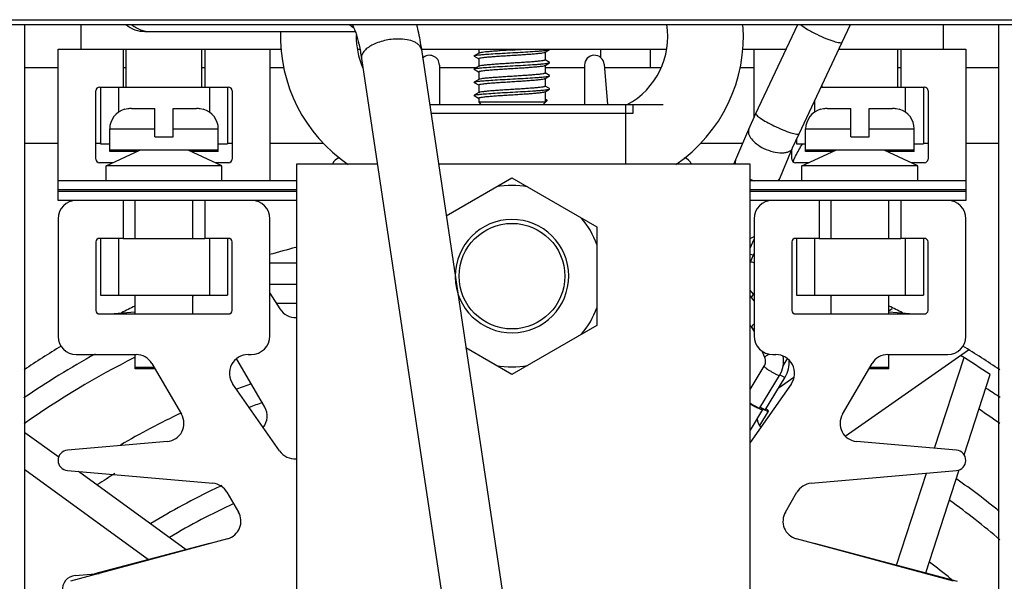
# Model space of a CAD drawing. Header units: inches. Extents: x 0 to 22, y 0 to 17.
# Tile 8 of 55: x 8.682 to 9.147, y 7.946 to 8.211. Entities that reach past the tile are written whole.
import ezdxf

# ---------------------------------------------------------------- set-up
doc = ezdxf.new("R2010")
doc.units = ezdxf.units.IN
doc.header["$LTSCALE"] = 1.21
doc.header["$MEASUREMENT"] = 0
doc.layers.get('0').update_dxf_attribs({"linetype": 'CONTINUOUS'})
for name, color, linetype in [('02___PRT_ALL_AXES', 7, 'CONTINUOUS'), ('AXES', 7, 'CONTINUOUS'), ('AXIS_PART', 7, 'CONTINUOUS')]:
    doc.layers.add(name, color=color, linetype=linetype)

msp = doc.modelspace()

# ---------------------------------------------------------------- linework, layer by layer
at = {"color": 7, "linetype": 'CONTINUOUS'}
for p, q in [((8.146512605, 8.2113191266), (9.6822268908, 8.2113191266)), ((8.3916554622, 8.2090334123), (9.4370840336, 8.2090334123)), ((8.6844411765, 7.2687877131), (8.6844411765, 8.2090334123)), ((8.7107983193, 8.2090334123), (8.7107983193, 8.1973591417)), ((8.7435491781, 8.2057697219), (8.8403772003, 8.2057697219)), ((9.0295331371, 8.1670347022), (9.049285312, 8.2090334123)), ((9.070214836, 8.2006739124), (9.0741443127, 8.2090463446)), ((9.1179411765, 8.2090334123), (9.1179411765, 8.1973591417)), ((9.1442983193, 7.2687877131), (9.1442983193, 8.2090334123)), ((9.0498912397, 8.1574601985), (9.070214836, 8.2006739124)), ((8.7000840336, 8.1259305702), (8.7000840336, 8.1973591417)), ((8.7000840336, 8.1973591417), (8.805587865, 8.1973591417)), ((8.7307983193, 8.1973591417), (8.7307983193, 8.1795019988)), ((8.7693697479, 8.1973591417), (8.7693697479, 8.1795019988)), ((8.8000840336, 8.1973591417), (8.8000840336, 8.1352162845)), ((8.8414595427, 8.1973591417), (8.8425245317, 8.1973591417)), ((8.871611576, 8.1973591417), (8.9872799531, 8.1973591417)), ((8.871611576, 8.1971666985), (8.9275574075, 7.8227698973)), ((8.8987479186, 8.1955370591), (8.8965941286, 8.1942870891)), ((8.8986554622, 8.1973591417), (8.8986554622, 8.1954833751)), ((8.929991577, 8.1959537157), (8.9321453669, 8.1972036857)), ((8.9300840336, 8.1960074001), (8.9300840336, 8.1923241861)), ((8.9562268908, 8.1973591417), (8.9562268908, 8.1934115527)), ((8.9796554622, 8.1973591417), (8.9796554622, 8.1887877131)), ((9.0231516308, 8.1973591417), (9.043794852, 8.1973591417)), ((9.0286554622, 8.1651399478), (9.0286554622, 8.1973591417)), ((9.0686558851, 8.1973591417), (9.1286554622, 8.1973591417)), ((9.0979411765, 8.1973591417), (9.0979411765, 8.1795019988)), ((9.1286554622, 8.1973591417), (9.1286554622, 8.1259305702)), ((8.8433538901, 8.1929441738), (8.8992997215, 7.8185473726)), ((8.8965885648, 8.1941013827), (8.8965941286, 8.1942870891)), ((8.8965885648, 8.1941013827), (8.8986554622, 8.1929029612)), ((8.8965941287, 8.1940980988), (8.8965885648, 8.1941013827)), ((8.8986554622, 8.1929554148), (8.8986554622, 8.1892721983)), ((8.929991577, 8.1897425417), (8.9321453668, 8.1909925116)), ((8.9321453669, 8.1911815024), (8.9301073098, 8.1923642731)), ((8.9321453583, 8.1909925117), (8.932145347, 8.1911815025)), ((8.6844411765, 8.1887877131), (8.7000840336, 8.1887877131)), ((8.7307983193, 8.1887877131), (8.7322268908, 8.1887877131)), ((8.7679411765, 8.1887877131), (8.7693697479, 8.1887877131)), ((8.8000840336, 8.1887877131), (8.8067637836, 8.1887877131)), ((8.8800840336, 8.1898800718), (8.8800840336, 8.1713371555)), ((8.8800840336, 8.1887877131), (8.8978209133, 8.1887877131)), ((8.8987479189, 8.1893258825), (8.896594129, 8.1880759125)), ((8.8965941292, 8.1878869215), (8.898632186, 8.1867041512)), ((8.8965941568, 8.1878869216), (8.8965941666, 8.1880759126)), ((8.8986554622, 8.186744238), (8.8986554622, 8.183061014)), ((8.9300840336, 8.1897962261), (8.9300840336, 8.1861130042)), ((8.9300840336, 8.1887877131), (8.9486554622, 8.1887877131)), ((8.9486554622, 8.1898800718), (8.9486554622, 8.1713371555)), ((8.9578817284, 8.1902828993), (8.9595392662, 8.1713371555)), ((8.9580125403, 8.1887877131), (8.9847773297, 8.1887877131)), ((9.0219757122, 8.1887877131), (9.0286554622, 8.1887877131)), ((9.096512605, 8.1887877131), (9.0979411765, 8.1887877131)), ((9.1286554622, 8.1887877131), (9.1442983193, 8.1887877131)), ((8.898747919, 8.1831146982), (8.8965941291, 8.1818647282)), ((8.8965941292, 8.181675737), (8.898632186, 8.1804929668)), ((8.8965941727, 8.181675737), (8.8965941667, 8.1818647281)), ((8.9299915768, 8.1835313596), (8.9321453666, 8.1847813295)), ((8.9300840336, 8.1835850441), (8.9300840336, 8.1799018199)), ((8.9321453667, 8.1849703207), (8.9301073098, 8.1861530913)), ((8.9321453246, 8.1847813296), (8.932145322, 8.1849703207)), ((8.7179411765, 8.1455019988), (8.7179411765, 8.1777877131)), ((8.7196554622, 8.1795019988), (8.7307983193, 8.1795019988)), ((8.7200840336, 8.1795019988), (8.7200840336, 8.1526448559)), ((8.7286554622, 8.1795019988), (8.7286554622, 8.1676755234)), ((8.7693697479, 8.1795019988), (8.780512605, 8.1795019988)), ((8.771512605, 8.1795019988), (8.771512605, 8.1676755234)), ((8.7800840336, 8.1795019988), (8.7800840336, 8.1526448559)), ((8.7822268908, 8.1777877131), (8.7822268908, 8.1455019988)), ((8.8987479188, 8.176903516), (8.8965941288, 8.1756535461)), ((8.8986554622, 8.1805330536), (8.8986554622, 8.1768498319)), ((8.9299915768, 8.1773201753), (8.9321453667, 8.1785701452)), ((8.9300840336, 8.1773738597), (8.9300840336, 8.1723411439)), ((8.9321453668, 8.1787591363), (8.9301073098, 8.1799419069)), ((8.9321453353, 8.1785701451), (8.9321453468, 8.1787591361)), ((9.0979411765, 8.1795019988), (9.1090840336, 8.1795019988)), ((9.1000840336, 8.1795019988), (9.1000840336, 8.1676755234)), ((9.1086554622, 8.1795019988), (9.1086554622, 8.1526448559)), ((9.1107983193, 8.1777877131), (9.1107983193, 8.1455019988)), ((8.8965941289, 8.1754645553), (8.8986321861, 8.1742817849)), ((8.8965941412, 8.1754645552), (8.8965941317, 8.175653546)), ((8.8986554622, 8.1743218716), (8.8986554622, 8.1723411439)), ((8.8986554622, 8.1723411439), (8.8996594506, 8.1713371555)), ((8.9300840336, 8.1723411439), (8.8986554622, 8.1723411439)), ((8.9290800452, 8.1713371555), (8.9309395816, 8.1731966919)), ((8.9300840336, 8.1736906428), (8.9309395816, 8.1731966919)), ((8.9309164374, 8.1732609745), (8.9301073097, 8.1737307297)), ((8.9309395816, 8.1731966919), (8.9309164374, 8.1732609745)), ((9.0572268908, 8.1730578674), (9.0572268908, 8.1676755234)), ((8.7329411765, 8.1692133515), (8.731512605, 8.1689467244)), ((8.731512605, 8.1689467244), (8.731512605, 8.1690099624)), ((8.7346686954, 8.1693591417), (8.7457983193, 8.1693591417)), ((8.7457983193, 8.1560734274), (8.7457983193, 8.1693591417)), ((8.7543697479, 8.1560734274), (8.7543697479, 8.1693591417)), ((8.7543697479, 8.1693591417), (8.7654993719, 8.1693591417)), ((8.7685869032, 8.1689455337), (8.7672268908, 8.1692133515)), ((8.7686554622, 8.1690099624), (8.7686554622, 8.1689467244)), ((8.8754712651, 8.1713371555), (8.9857983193, 8.1713371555)), ((8.9679411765, 8.1713371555), (8.9679411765, 8.1430734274)), ((8.971512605, 8.1713371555), (8.971512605, 8.1670514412)), ((9.061512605, 8.1692133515), (9.0600840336, 8.1689467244)), ((9.0600840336, 8.1689467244), (9.0600840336, 8.1690099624)), ((9.0632401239, 8.1693591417), (9.0743697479, 8.1693591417)), ((9.0743697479, 8.1560734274), (9.0743697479, 8.1693591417)), ((9.0829411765, 8.1560734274), (9.0829411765, 8.1693591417)), ((9.0829411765, 8.1693591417), (9.0940708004, 8.1693591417)), ((9.0971583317, 8.1689455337), (9.0957983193, 8.1692133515)), ((9.0972268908, 8.1690099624), (9.0972268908, 8.1689467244)), ((8.9679411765, 8.1670514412), (8.8761116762, 8.1670514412)), ((9.026178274, 8.1595511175), (9.0295331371, 8.1670347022)), ((8.7244411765, 8.1491247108), (8.7244411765, 8.1597162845)), ((8.7244411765, 8.1597162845), (8.7457983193, 8.1597162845)), ((8.7543697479, 8.1597162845), (8.7757268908, 8.1597162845)), ((8.7757268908, 8.1491247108), (8.7757268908, 8.1597162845)), ((9.0191935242, 8.1430734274), (9.026178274, 8.1595511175)), ((9.053012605, 8.1491247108), (9.053012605, 8.1597162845)), ((9.053012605, 8.1597162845), (9.0743697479, 8.1597162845)), ((9.0829411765, 8.1597162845), (9.1042983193, 8.1597162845)), ((9.1042983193, 8.1491247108), (9.1042983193, 8.1597162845)), ((8.7457983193, 8.1560734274), (8.7543697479, 8.1560734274)), ((9.046891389, 8.1507710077), (9.0498912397, 8.1574601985)), ((9.0486554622, 8.1547808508), (9.0486554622, 8.1526448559)), ((9.0743697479, 8.1560734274), (9.0829411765, 8.1560734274)), ((8.6844411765, 8.1530734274), (8.7000840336, 8.1530734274)), ((8.7179411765, 8.1530734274), (8.7200840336, 8.1530734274)), ((8.7200840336, 8.1526448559), (8.7244411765, 8.1526448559)), ((8.7227268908, 8.1423591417), (8.7386575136, 8.1497877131)), ((8.7757268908, 8.1497877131), (8.7244411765, 8.1497877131)), ((8.7372357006, 8.1491247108), (8.7244411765, 8.1491247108)), ((8.7774411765, 8.1423591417), (8.7615105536, 8.1497877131)), ((8.7757268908, 8.1491247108), (8.7629323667, 8.1491247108)), ((8.7757268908, 8.1526448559), (8.7800840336, 8.1526448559)), ((8.7800840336, 8.1530734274), (8.7822268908, 8.1530734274)), ((8.8000840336, 8.1530734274), (8.8253013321, 8.1530734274)), ((9.0034381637, 8.1530734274), (9.0234324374, 8.1530734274)), ((9.0402978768, 8.1352162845), (9.046891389, 8.1507710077)), ((9.046512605, 8.1455019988), (9.046512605, 8.1498774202)), ((9.0486554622, 8.1526448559), (9.053012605, 8.1526448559)), ((9.0512983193, 8.1423591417), (9.0672289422, 8.1497877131)), ((9.1042983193, 8.1497877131), (9.053012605, 8.1497877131)), ((9.0658071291, 8.1491247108), (9.053012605, 8.1491247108)), ((9.106012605, 8.1423591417), (9.0900819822, 8.1497877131)), ((9.1042983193, 8.1491247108), (9.0915037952, 8.1491247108)), ((9.1042983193, 8.1526448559), (9.1086554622, 8.1526448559)), ((9.1086554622, 8.1530734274), (9.1107983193, 8.1530734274)), ((9.1286554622, 8.1530734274), (9.1442983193, 8.1530734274)), ((9.0199537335, 8.1448667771), (9.0197733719, 8.1442477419)), ((9.0469862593, 8.1443939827), (9.0473445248, 8.1448927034)), ((9.0470877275, 8.1442409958), (9.0474822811, 8.1451717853)), ((8.7257904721, 8.1437877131), (8.7196554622, 8.1437877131)), ((8.7227268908, 8.1352162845), (8.7227268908, 8.1423591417)), ((8.7774411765, 8.1423591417), (8.7227268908, 8.1423591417)), ((8.780512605, 8.1437877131), (8.7743775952, 8.1437877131)), ((8.7774411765, 8.1352162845), (8.7774411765, 8.1423591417)), ((8.8125699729, 8.1430734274), (8.8125699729, 7.6832348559)), ((8.8508060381, 8.1430734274), (8.8125699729, 8.1430734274)), ((9.0268556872, 8.1430734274), (8.8796946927, 8.1430734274)), ((9.0197337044, 8.1438687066), (9.0197922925, 8.1430820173)), ((9.0268556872, 7.6832348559), (9.0268556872, 8.1430734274)), ((9.0543619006, 8.1437877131), (9.0482268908, 8.1437877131)), ((9.0512983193, 8.1352162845), (9.0512983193, 8.1423591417)), ((9.106012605, 8.1423591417), (9.0512983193, 8.1423591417)), ((9.1090840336, 8.1437877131), (9.1029490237, 8.1437877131)), ((9.106012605, 8.1352162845), (9.106012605, 8.1423591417)), ((8.8125699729, 8.1352162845), (8.7000840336, 8.1352162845)), ((8.8833329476, 8.118725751), (8.9143697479, 8.1366448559)), ((8.9143697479, 8.1366448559), (8.954512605, 8.1134683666)), ((9.1286554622, 8.1352162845), (9.0268556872, 8.1352162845)), ((9.0400447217, 8.1351753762), (9.040666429, 8.136086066)), ((8.8125699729, 8.1309305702), (8.7000840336, 8.1309305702)), ((9.1286554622, 8.1309305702), (9.0268556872, 8.1309305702)), ((8.8125699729, 8.1302162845), (8.7000840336, 8.1302162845)), ((8.8125699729, 8.1259305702), (8.7000840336, 8.1259305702)), ((8.7307983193, 8.1259305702), (8.7307983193, 8.1080734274)), ((8.736512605, 8.1080734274), (8.736512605, 8.1259305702)), ((8.7636554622, 8.1080734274), (8.7636554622, 8.1259305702)), ((8.7693697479, 8.1259305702), (8.7693697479, 8.1080734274)), ((9.1286554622, 8.1302162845), (9.0268556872, 8.1302162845)), ((9.1286554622, 8.1259305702), (9.0268556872, 8.1259305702)), ((9.0593697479, 8.1259305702), (9.0593697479, 8.1080734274)), ((9.0650840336, 8.1080734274), (9.0650840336, 8.1259305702)), ((9.0922268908, 8.1080734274), (9.0922268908, 8.1259305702)), ((9.0979411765, 8.1259305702), (9.0979411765, 8.1080734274)), ((8.7000840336, 8.1173591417), (8.7000840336, 8.0617877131)), ((8.8000840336, 8.0620734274), (8.8000840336, 8.1173591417)), ((9.0286554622, 8.1173591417), (9.0286554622, 8.0620734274)), ((9.1286554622, 8.0617877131), (9.1286554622, 8.1173591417)), ((8.954512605, 8.1134683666), (8.954512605, 8.0669642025)), ((8.7307983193, 8.1080734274), (8.7196554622, 8.1080734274)), ((8.7200840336, 8.1080734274), (8.7200840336, 8.0812162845)), ((8.7286554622, 8.1080734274), (8.7286554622, 8.0812162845)), ((8.780512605, 8.1080734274), (8.7693697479, 8.1080734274)), ((8.771512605, 8.1080734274), (8.771512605, 8.0812162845)), ((8.7800840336, 8.1080734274), (8.7800840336, 8.0812162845)), ((9.026856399, 8.1035131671), (9.0286572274, 8.1077558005)), ((9.0268629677, 8.1080499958), (9.028672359, 8.108880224)), ((9.0593697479, 8.1080734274), (9.0482268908, 8.1080734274)), ((9.0486554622, 8.1080734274), (9.0486554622, 8.0812162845)), ((9.0572268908, 8.1080734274), (9.0572268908, 8.0812162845)), ((9.1090840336, 8.1080734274), (9.0979411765, 8.1080734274)), ((9.1000840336, 8.1080734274), (9.1000840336, 8.0812162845)), ((9.1086554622, 8.1080734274), (9.1086554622, 8.0812162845)), ((8.7179411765, 8.1063591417), (8.7179411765, 8.0740734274)), ((8.7822268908, 8.0740734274), (8.7822268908, 8.1063591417)), ((9.046512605, 8.1063591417), (9.046512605, 8.0740734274)), ((9.1107983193, 8.0740734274), (9.1107983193, 8.1063591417)), ((9.0268556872, 8.0965332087), (9.0284313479, 8.1002410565)), ((9.0268802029, 8.1005849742), (9.0284313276, 8.1002410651)), ((9.0284313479, 8.1002410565), (9.0286562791, 8.100770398)), ((8.8125699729, 8.0963651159), (8.8000840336, 8.0963659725)), ((8.8125699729, 8.0862413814), (8.8000840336, 8.0862422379)), ((8.7200840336, 8.0812162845), (8.7800840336, 8.0812162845)), ((8.736512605, 8.0723591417), (8.736512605, 8.0812162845)), ((8.7636554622, 8.0723591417), (8.7636554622, 8.0812162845)), ((8.8000840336, 8.0821733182), (8.8048297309, 8.0747340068)), ((9.028335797, 8.0816722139), (9.0268556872, 8.0835801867)), ((9.0286554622, 8.0785419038), (9.0268556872, 8.0808619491)), ((9.027384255, 8.0801805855), (9.0286554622, 8.0821733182)), ((9.0486554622, 8.0812162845), (9.1086554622, 8.0812162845)), ((9.0650840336, 8.0723591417), (9.0650840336, 8.0812162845)), ((9.0922268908, 8.0723591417), (9.0922268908, 8.0812162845)), ((8.8125699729, 8.0772890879), (8.8031993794, 8.0772897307)), ((9.0938446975, 8.0747733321), (9.0922268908, 8.0736428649)), ((8.7196554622, 8.0723591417), (8.780512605, 8.0723591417)), ((8.7245770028, 8.0723591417), (8.736512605, 8.0734033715)), ((9.0482268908, 8.0723591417), (9.1090840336, 8.0723591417)), ((9.0922268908, 8.0734033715), (9.104162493, 8.0723591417)), ((8.954512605, 8.0669642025), (8.9143697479, 8.0437877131)), ((9.0277941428, 8.0658883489), (9.0268556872, 8.0670980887)), ((9.0283178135, 8.0649823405), (9.0277941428, 8.0658883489)), ((9.0283178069, 8.0649823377), (9.0286330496, 8.0655898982)), ((9.0286554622, 8.0641677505), (9.0283178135, 8.0649823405)), ((8.9143697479, 8.0437877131), (8.89265772, 8.0563231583)), ((8.7086554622, 8.0532162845), (8.7369467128, 8.0532162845)), ((8.736512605, 8.0464104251), (8.736512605, 8.0532162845)), ((8.789813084, 8.0532162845), (8.7912268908, 8.0532162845)), ((9.0337885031, 8.0517840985), (9.0325422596, 8.0547907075)), ((9.037512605, 8.0532162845), (9.0389264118, 8.0532162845)), ((9.0717342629, 8.014724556), (9.1299283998, 8.0553886)), ((9.091792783, 8.0532162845), (9.1200840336, 8.0532162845)), ((9.0922268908, 8.0464104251), (9.0922268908, 8.0532162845)), ((9.1139185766, 8.0089341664), (9.1278267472, 8.051739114)), ((8.7454535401, 8.0470734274), (8.736512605, 8.0470734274)), ((8.744349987, 8.0489646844), (8.7583238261, 8.0250164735)), ((8.7976218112, 8.0284187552), (8.785011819, 8.0502599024)), ((9.0268556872, 8.0367358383), (9.0334411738, 8.0476581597)), ((9.0437276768, 8.0502599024), (9.0423184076, 8.0478189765)), ((9.0704156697, 8.0250164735), (9.0843895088, 8.0489646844)), ((9.0922268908, 8.0470734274), (9.0832859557, 8.0470734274)), ((8.7458404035, 8.0464104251), (8.736512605, 8.0464104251)), ((9.031427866, 8.0279802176), (9.0406659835, 8.0433020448)), ((9.0340898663, 8.0272669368), (9.0433279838, 8.0425887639)), ((9.0474794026, 8.0423748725), (9.0400826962, 8.0372063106)), ((9.0403935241, 8.0433038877), (9.0406659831, 8.043302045)), ((9.0408367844, 8.0436309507), (9.0430555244, 8.0425906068)), ((9.0430555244, 8.0425906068), (9.0433279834, 8.0425887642)), ((9.0922268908, 8.0464104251), (9.0828990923, 8.0464104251)), ((8.8046667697, 8.0077039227), (8.7825577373, 8.0392788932)), ((9.0461817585, 8.0392788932), (9.0268556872, 8.0116784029)), ((9.0326783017, 8.0272215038), (9.0268556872, 8.0175644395)), ((9.0311554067, 8.0279820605), (9.031381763, 8.0279535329)), ((9.0311611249, 8.0279159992), (9.0314198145, 8.0279084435)), ((9.035340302, 8.0265082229), (9.0312613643, 8.0197431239)), ((9.032219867, 8.027976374), (9.033817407, 8.0272687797)), ((9.0323764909, 8.0277437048), (9.0337897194, 8.027209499)), ((9.0326838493, 8.027232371), (9.0326781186, 8.0272214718)), ((9.033817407, 8.0272687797), (9.0340437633, 8.027240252)), ((9.0338231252, 8.0272027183), (9.0340818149, 8.0271951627)), ((9.0353458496, 8.0265190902), (9.0353401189, 8.026508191)), ((8.751667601, 8.0121578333), (8.704495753, 8.0080308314)), ((9.1242437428, 8.0080308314), (9.0770718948, 8.0121578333)), ((8.7427892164, 7.9563475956), (8.6844411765, 7.998739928)), ((8.704495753, 7.9984017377), (8.7731646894, 7.9923939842)), ((9.0555748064, 7.9923939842), (9.1242437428, 7.9984017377)), ((9.0959724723, 7.9537017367), (9.1100941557, 7.9971638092)), ((8.7798209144, 7.9881750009), (8.7852590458, 7.9788551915)), ((9.04348045, 7.9788551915), (9.0489185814, 7.9881750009)), ((8.7801024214, 7.9662636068), (8.7059720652, 7.946129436)), ((8.771512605, 7.9639305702), (8.7172870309, 7.9496150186)), ((9.1227674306, 7.946129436), (9.0486370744, 7.9662636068)), ((9.1247444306, 7.9461059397), (9.0572268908, 7.9639305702)), ((8.7080953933, 7.9488108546), (8.7195268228, 7.949810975))]:
    msp.add_line(p, q, dxfattribs=at)
at = {"color": 3, "linetype": 'CONTINUOUS'}
for p, q in [((8.7307983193, 8.1795019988), (8.7693697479, 8.1795019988)), ((9.0602575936, 8.1795019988), (9.0979411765, 8.1795019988)), ((8.971512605, 8.1670514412), (8.9679411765, 8.1670514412)), ((8.7307983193, 8.1080734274), (8.7693697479, 8.1080734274)), ((9.0593697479, 8.1080734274), (9.0979411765, 8.1080734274))]:
    msp.add_line(p, q, dxfattribs=at)
at = {"color": 7, "linetype": 'CONTINUOUS'}
msp.add_circle((8.9143697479, 8.0902162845), 0.0249285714, dxfattribs=at)
for centre, radius, start, end in [((8.8782336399, 8.203332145), 0.0731158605, 178.0855294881, 235.6580561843), ((8.8464761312, 8.2195425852), 0.013822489, 229.9808967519, 233.0372378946), ((8.8464242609, 8.2194755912), 0.0137377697, 233.0420863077, 239.7656754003), ((8.9514901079, 8.2032449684), 0.0364173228, 298.4285880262, 9.182544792), ((8.9505058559, 8.203332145), 0.0731158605, 304.3419438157, 4.4860809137), ((8.8772493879, 8.2032449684), 0.0364173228, 179.095807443, 203.5673333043), ((8.8505526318, 9.2326855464), 1.0376672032, 273.5272600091, 273.8491500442), ((8.8754621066, 8.1898800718), 0.004621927, 0, 135.1806194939), ((8.9532773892, 8.1898800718), 0.004621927, 5, 180), ((8.7196554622, 8.1777877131), 0.0017142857, 90, 180), ((8.780512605, 8.1777877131), 0.0017142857, 0, 90), ((9.1090840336, 8.1777877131), 0.0017142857, 0, 90), ((8.7340840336, 8.1597162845), 0.0096428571, 105.4660148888, 180), ((8.7346670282, 8.1590710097), 0.0102881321, 89.9907155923, 99.657124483), ((8.765501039, 8.1590710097), 0.0102881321, 80.342875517, 90.0092844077), ((8.7660840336, 8.1597162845), 0.0096428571, 0, 74.5339851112), ((9.0626554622, 8.1597162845), 0.0096428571, 105.4660148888, 180), ((9.0632384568, 8.1590710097), 0.0102881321, 89.9907155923, 99.657124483), ((9.0940724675, 8.1590710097), 0.0102881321, 80.342875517, 90.0092844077), ((9.0946554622, 8.1597162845), 0.0096428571, 0, 74.5339851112), ((8.7196554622, 8.1455019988), 0.0017142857, 180, 270), ((8.780512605, 8.1455019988), 0.0017142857, 270, 360), ((8.8341137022, 8.141387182), 0.0048291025, 102.4632771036, 159.0901925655), ((8.9946257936, 8.141387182), 0.0048291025, 20.9098074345, 77.5367228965), ((9.0482268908, 8.1455019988), 0.0017142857, 180, 270), ((9.044959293, 8.1462430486), 0.002740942, 330.4846092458, 336.9938746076), ((9.1090840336, 8.1455019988), 0.0017142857, 270, 360), ((9.0227512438, 8.1437445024), 0.0030200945, 170.4080418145, 177.6429935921), ((9.036833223, 8.1559269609), 0.0223046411, 243.4020511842, 244.0109676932), ((9.0369374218, 8.1561419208), 0.0225435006, 243.41060092, 244.0045219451), ((9.0370020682, 8.1562745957), 0.0226910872, 244.0046365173, 244.8349672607), ((9.0370508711, 8.1563832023), 0.02281012, 244.0217324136, 248.4151720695), ((9.0370493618, 8.1563749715), 0.0228020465, 244.8346600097, 246.9716347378), ((9.0378828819, 8.1373445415), 0.0030625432, 315.5458231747, 322.1963456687), ((9.0380241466, 8.1372325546), 0.0028822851, 322.2339837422, 326.2823843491), ((9.0381216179, 8.137167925), 0.0027653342, 326.2751639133, 336.9844330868), ((8.9143697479, 8.0902162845), 0.0428193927, 80.1121572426, 99.8878427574), ((8.7086554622, 8.1173591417), 0.0085714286, 90, 180), ((8.791512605, 8.1173591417), 0.0085714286, 0, 90), ((9.0372268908, 8.1173591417), 0.0085714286, 90, 180), ((9.1200840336, 8.1173591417), 0.0085714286, 0, 90), ((8.9143697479, 8.0902162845), 0.0267857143, 180.7355066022, 180), ((8.9143697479, 8.0902162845), 0.0428193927, 20.3653787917, 39.8878427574), ((8.7196554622, 8.1063591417), 0.0017142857, 90, 180), ((8.780512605, 8.1063591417), 0.0017142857, 0, 90), ((9.0272938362, 8.1164254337), 0.0093632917, 276.8678911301, 278.499837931), ((9.0482268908, 8.1063591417), 0.0017142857, 90, 180), ((9.1090840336, 8.1063591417), 0.0017142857, 0, 90), ((8.9143697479, 7.7109305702), 0.4021372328, 73.492151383, 73.7592083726), ((8.7558101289, 8.0836958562), 0.0085714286, 337.7224837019, 342.9195747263), ((9.0729293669, 8.0836958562), 0.0085714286, 197.0882606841, 202.25239896), ((8.8122968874, 8.079497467), 0.0088571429, 212.5346817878, 271.786880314), ((8.9143697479, 8.0902162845), 0.0428193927, 320.1121572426, 339.6346212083), ((8.7196554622, 8.0740734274), 0.0017142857, 180, 270), ((8.780512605, 8.0740734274), 0.0017142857, 270, 360), ((9.0482268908, 8.0740734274), 0.0017142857, 180, 270), ((9.1090840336, 8.0740734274), 0.0017142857, 270, 360), ((8.7086554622, 8.0617877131), 0.0085714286, 180, 270), ((8.7912268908, 8.0620734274), 0.0088571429, 270, 360), ((9.037512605, 8.0620734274), 0.0088571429, 180, 270), ((9.1200840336, 8.0617877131), 0.0085714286, 270, 360), ((8.9142315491, 7.6962871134), 0.4077067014, 118.8307397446, 124.3982262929), ((8.9144843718, 7.6958607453), 0.3980768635, 116.6209804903, 125.3796564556), ((8.7369467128, 8.0446448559), 0.0085714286, 30.2636649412, 90), ((8.789813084, 8.0443591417), 0.0088571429, 90, 215), ((9.0389264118, 8.0443591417), 0.0088571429, 325, 90), ((9.091792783, 8.0446448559), 0.0085714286, 90, 149.7363350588), ((8.9143697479, 7.7109305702), 0.4021372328, 55.8441084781, 58.2134605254), ((8.7775887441, 8.0459741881), 0.0085714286, 30, 38.0525903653), ((8.9143697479, 8.0902162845), 0.0428193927, 260.1121572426, 279.8878427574), ((9.0320507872, 8.049382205), 0.0131653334, 328.9350246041, 4.8858456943), ((9.0511507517, 8.0459741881), 0.0085714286, 141.947409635, 150), ((8.9143258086, 7.696313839), 0.3644461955, 109.7107112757, 110.8924285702), ((8.9147440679, 7.6963006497), 0.407694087, 55.6403388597, 56.7428797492), ((8.9143720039, 7.6961881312), 0.3544563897, 109.4113015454, 110.4737901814), ((8.7901987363, 8.0241330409), 0.0085714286, 321.7203918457, 30), ((8.9143663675, 7.6962154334), 0.364552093, 115.3880929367, 120.4654729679), ((8.7509205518, 8.020696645), 0.0085714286, 274.9999999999, 30.2636649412), ((9.0314808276, 8.0295767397), 0.001691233, 257.948685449, 259.1035091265), ((9.0312402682, 8.0279660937), 0.0002479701, 16.7504375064, 18.9564148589), ((9.0446787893, 8.0519404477), 0.0270092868, 242.0456266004, 242.5300778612), ((9.0472390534, 8.0575531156), 0.033503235, 244.1889463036, 244.3969751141), ((9.0341428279, 8.0288634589), 0.001691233, 257.9486854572, 259.1035091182), ((9.0339022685, 8.0272528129), 0.0002479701, 16.750437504, 18.9564148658), ((9.077818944, 8.020696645), 0.0085714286, 149.7363350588, 265), ((8.9147759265, 7.6963480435), 0.397513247, 54.6536563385, 56.3445598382), ((9.0385407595, 8.0241330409), 0.0085714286, 188.3577893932, 218.28511633), ((8.7049169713, 8.0032162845), 0.0048329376, 94.9999999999, 264.9999999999), ((8.8119221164, 8.0127841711), 0.0088571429, 215, 274.1954473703), ((9.1238225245, 8.0032162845), 0.0048329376, 275, 85), ((8.914332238, 7.6963260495), 0.3543158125, 121.9371972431, 123.5029502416), ((8.7724176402, 7.9838551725), 0.0085714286, 30.2636649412, 84.9999999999), ((8.9144937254, 7.6961241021), 0.3255096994, 114.9222973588, 115.5010092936), ((9.0563218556, 7.9838551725), 0.0085714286, 95, 149.7363350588), ((8.9149050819, 7.6966934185), 0.3639870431, 50.8997619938, 54.8591965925), ((8.9143887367, 7.6963518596), 0.3252589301, 115.5015897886, 121.6098062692), ((8.9144274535, 7.696273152), 0.3152228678, 114.6325708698, 120.8645307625), ((8.9149218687, 7.6967215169), 0.3538306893, 49.4907324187, 54.3558001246), ((8.7778557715, 7.9745353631), 0.0085714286, 285.1952485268, 30.2636649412), ((9.0508837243, 7.9745353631), 0.0085714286, 149.7363350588, 254.8047514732), ((8.9150829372, 7.697074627), 0.3243790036, 50.4855662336, 52.7239538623), ((8.7086693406, 7.9422506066), 0.006585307, 95, 185.3021976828), ((8.9150141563, 7.6969932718), 0.3244855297, 50.3063146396, 50.485337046)]:
    msp.add_arc(centre, radius, start, end, dxfattribs=at)
for points, knots in [([(8.8391565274, 8.2086352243), (8.8391231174, 8.2086754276), (8.8390213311, 8.2088183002), (8.8391642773, 8.2085982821), (8.8392745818, 8.2083978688), (8.8395197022, 8.2079380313), (8.8397856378, 8.2073509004), (8.8401000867, 8.2065930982), (8.8404342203, 8.2057004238), (8.8407816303, 8.2046763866), (8.8411321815, 8.2035344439), (8.8414822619, 8.2022833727), (8.8418272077, 8.2009317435), (8.8422861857, 8.1989552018), (8.8428202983, 8.1962863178), (8.8431827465, 8.1940894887), (8.8433538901, 8.1929441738)], [0, 0, 0, 0, 0.0094362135, 0.014315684, 0.0323070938, 0.0619533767, 0.1019498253, 0.1512937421, 0.2090520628, 0.2743097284, 0.3463609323, 0.424691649, 0.5087917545, 0.5981536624, 0.7909567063, 1, 1, 1, 1]), ([(8.8692437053, 8.2090384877), (8.8694845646, 8.2081086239), (8.8704341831, 8.2041851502), (8.8711570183, 8.2002086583), (8.871611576, 8.1971666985)], [0, 0, 0, 0, 0.2379791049, 1, 1, 1, 1]), ([(9.0506338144, 8.2090490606), (9.0515709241, 8.2082193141), (9.0541375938, 8.2065980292), (9.0567899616, 8.2051774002), (9.0583735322, 8.2044054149)], [0, 0, 0, 0, 0.415367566, 1, 1, 1, 1]), ([(8.8606847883, 8.2021982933), (8.8595884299, 8.2021982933), (8.857379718, 8.2020629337), (8.8541382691, 8.2014994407), (8.8510719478, 8.2005983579), (8.848342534, 8.1994100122), (8.8460873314, 8.1979933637), (8.844416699, 8.1964111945), (8.8434090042, 8.1947104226), (8.8432729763, 8.1934866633), (8.8433539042, 8.1929441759)], [0, 0, 0, 0, 0.1540954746, 0.3102042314, 0.4615295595, 0.6022378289, 0.7273583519, 0.8340450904, 0.9229085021, 1, 1, 1, 1]), ([(8.8716115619, 8.1971666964), (8.8715571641, 8.1975313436), (8.8713119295, 8.1982734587), (8.8705906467, 8.1992652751), (8.8695454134, 8.2001330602), (8.867660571, 8.2011670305), (8.8646556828, 8.202001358), (8.8620732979, 8.2021982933), (8.8606847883, 8.2021982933)], [0, 0, 0, 0, 0.0858557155, 0.1782817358, 0.2820955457, 0.3996848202, 0.676655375, 1, 1, 1, 1]), ([(9.0583735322, 8.2044054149), (9.0597573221, 8.203730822), (9.062391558, 8.2025456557), (9.0659311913, 8.2011982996), (9.0684209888, 8.2005267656), (9.0697039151, 8.2003963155), (9.0701549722, 8.2005466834), (9.0702147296, 8.2006739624)], [0, 0, 0, 0, 0.3657327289, 0.6844058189, 0.9040535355, 0.9665953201, 1, 1, 1, 1]), ([(8.8965941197, 8.1942870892), (8.8966661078, 8.1943288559), (8.8968718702, 8.1943962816), (8.8974725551, 8.1945321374), (8.8985815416, 8.1946807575), (8.9002994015, 8.1948557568), (8.9029744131, 8.1950688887), (8.906626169, 8.1953076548), (8.9111780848, 8.19556992), (8.9159723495, 8.1958331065), (8.9206448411, 8.1960960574), (8.924298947, 8.1963224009), (8.9268955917, 8.1965109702), (8.9285093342, 8.1966444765), (8.9298519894, 8.1967782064), (8.9309036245, 8.196906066), (8.9316337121, 8.197037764), (8.9320221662, 8.1971322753), (8.9321453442, 8.1972036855)], [0, 0, 0, 0, 0.0069913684, 0.0179723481, 0.0518422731, 0.1007514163, 0.1631121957, 0.277209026, 0.4081824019, 0.5461143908, 0.680551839, 0.801311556, 0.8536474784, 0.8992630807, 0.9373027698, 0.9670660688, 0.9880395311, 1, 1, 1, 1]), ([(8.8986554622, 8.1929554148), (8.8986554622, 8.1929945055), (8.8987601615, 8.1930846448), (8.8989741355, 8.1931577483), (8.8993298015, 8.1932522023), (8.9000572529, 8.1933843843), (8.9012847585, 8.1935438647), (8.9030950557, 8.1937228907), (8.9053099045, 8.1939048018), (8.9078485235, 8.1940877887), (8.9106208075, 8.1942714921), (8.913527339, 8.1944554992), (8.9164640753, 8.1946395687), (8.919325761, 8.1948235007), (8.9220100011, 8.195006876), (8.9244204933, 8.1951897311), (8.926471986, 8.195369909), (8.9280893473, 8.1955495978), (8.9291413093, 8.1957033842), (8.9297189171, 8.1958421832), (8.9299195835, 8.195911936), (8.9299914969, 8.1959537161)], [0, 0, 0, 0, 0.0037154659, 0.0110285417, 0.022494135, 0.0381412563, 0.0815571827, 0.1398963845, 0.2111310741, 0.2927397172, 0.3818207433, 0.4752024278, 0.5695515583, 0.6614964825, 0.7477600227, 0.825270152, 0.8912756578, 0.9434525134, 0.9800196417, 0.992095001, 1, 1, 1, 1]), ([(8.9143934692, 8.1969840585), (8.912518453, 8.1968661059), (8.9097837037, 8.1966946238), (8.9062812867, 8.1964513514), (8.9040017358, 8.196274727), (8.9020672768, 8.1961006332), (8.9005439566, 8.1959271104), (8.899552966, 8.1957782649), (8.8990071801, 8.1956444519), (8.8988167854, 8.1955770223), (8.8987479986, 8.1955370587)], [0, 0, 0, 0, 0.3582179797, 0.5224627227, 0.6694043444, 0.7941829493, 0.8927117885, 0.9618738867, 0.9848315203, 1, 1, 1, 1]), ([(8.8965941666, 8.1880759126), (8.896666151, 8.1881176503), (8.8968718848, 8.1881851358), (8.8974726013, 8.1883209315), (8.898581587, 8.1884695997), (8.900299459, 8.188644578), (8.9029744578, 8.1888577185), (8.9066262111, 8.1890964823), (8.9111781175, 8.1893587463), (8.9159723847, 8.189621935), (8.9206448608, 8.1898848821), (8.9242989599, 8.1901112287), (8.9268956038, 8.1902997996), (8.9285093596, 8.1904332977), (8.9298520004, 8.1905670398), (8.9309036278, 8.1906948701), (8.9316336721, 8.1908266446), (8.9320221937, 8.1909210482), (8.9321453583, 8.1909925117)], [0, 0, 0, 0, 0.0069898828, 0.0179724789, 0.0518426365, 0.1007518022, 0.1631125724, 0.277208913, 0.4081826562, 0.5461143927, 0.6805522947, 0.8013108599, 0.853647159, 0.8992637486, 0.937303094, 0.9670651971, 0.9880382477, 1, 1, 1, 1]), ([(8.9300840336, 8.1923241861), (8.9300840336, 8.1922850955), (8.9299793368, 8.1921949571), (8.9297653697, 8.1921218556), (8.929409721, 8.192027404), (8.9286823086, 8.1918952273), (8.9274548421, 8.1917357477), (8.9256445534, 8.1915567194), (8.923429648, 8.1913748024), (8.9208909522, 8.1911918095), (8.9181186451, 8.1910081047), (8.9152121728, 8.1908241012), (8.9122755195, 8.1906400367), (8.9094138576, 8.1904561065), (8.9067295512, 8.1902727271), (8.9043189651, 8.1900898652), (8.9022674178, 8.1899096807), (8.9006500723, 8.1897299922), (8.8995981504, 8.1895762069), (8.8990205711, 8.1894374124), (8.8988199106, 8.1893676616), (8.8987479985, 8.1893258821)], [0, 0, 0, 0, 0.0037154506, 0.0110283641, 0.0224933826, 0.0381396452, 0.081553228, 0.1398919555, 0.211128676, 0.292741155, 0.3818236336, 0.4752022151, 0.5695473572, 0.6614914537, 0.747757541, 0.8252722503, 0.8912795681, 0.9434552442, 0.9800202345, 0.9920951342, 1, 1, 1, 1]), ([(8.8986554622, 8.186744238), (8.8986554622, 8.1867833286), (8.8987601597, 8.1868734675), (8.8989741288, 8.1869465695), (8.8993297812, 8.1870410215), (8.9000571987, 8.1871731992), (8.9012846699, 8.1873326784), (8.9030949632, 8.187511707), (8.905309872, 8.187693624), (8.9078485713, 8.187876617), (8.9106208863, 8.1880603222), (8.9135273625, 8.1882443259), (8.9164640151, 8.1884283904), (8.9193256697, 8.1886123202), (8.9220099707, 8.1887956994), (8.9244205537, 8.1889785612), (8.9264720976, 8.1891587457), (8.9280894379, 8.1893384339), (8.929141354, 8.1894922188), (8.9297189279, 8.1896310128), (8.9299195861, 8.1897007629), (8.9299914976, 8.1897425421)], [0, 0, 0, 0, 0.0037154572, 0.011028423, 0.0224936, 0.0381399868, 0.0815537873, 0.1398926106, 0.2111294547, 0.2927420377, 0.3818246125, 0.4752037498, 0.5695485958, 0.6614923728, 0.7477583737, 0.8252729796, 0.8912801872, 0.9434557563, 0.9800204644, 0.9920951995, 1, 1, 1, 1]), ([(8.8965941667, 8.1818647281), (8.8966661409, 8.1819064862), (8.8968718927, 8.1819739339), (8.8974725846, 8.1821097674), (8.8985815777, 8.1822584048), (8.9002994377, 8.1824333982), (8.9029744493, 8.1826465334), (8.9066262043, 8.1828852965), (8.9111781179, 8.1831475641), (8.9159723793, 8.1834107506), (8.9206448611, 8.1836737), (8.9242989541, 8.1839000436), (8.9268955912, 8.1840886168), (8.9285093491, 8.1842221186), (8.9298520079, 8.1843558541), (8.9309036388, 8.1844836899), (8.9316336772, 8.1846154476), (8.9320221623, 8.1847098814), (8.9321453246, 8.1847813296)], [0, 0, 0, 0, 0.0069900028, 0.0179722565, 0.0518422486, 0.1007513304, 0.1631121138, 0.277209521, 0.4081827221, 0.546114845, 0.6805527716, 0.8013117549, 0.8536473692, 0.8992638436, 0.9373043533, 0.9670668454, 0.988039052, 1, 1, 1, 1]), ([(8.8986554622, 8.1805330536), (8.8986554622, 8.1805721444), (8.8987601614, 8.1806622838), (8.8989741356, 8.1807353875), (8.8993298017, 8.1808298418), (8.9000572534, 8.1809620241), (8.901284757, 8.1811215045), (8.9030950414, 8.1813005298), (8.9053098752, 8.1814824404), (8.9078484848, 8.1816654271), (8.9106207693, 8.1818491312), (8.9135273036, 8.1820331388), (8.9164640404, 8.1822172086), (8.919325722, 8.1824011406), (8.9220099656, 8.1825845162), (8.9244204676, 8.182767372), (8.9264719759, 8.1829475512), (8.9280893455, 8.1831272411), (8.9291413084, 8.1832810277), (8.9297189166, 8.183419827), (8.9299195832, 8.1834895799), (8.9299914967, 8.18353136)], [0, 0, 0, 0, 0.0037154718, 0.0110285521, 0.0224941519, 0.0381412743, 0.0815572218, 0.1398962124, 0.2111298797, 0.2927383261, 0.3818196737, 0.4752012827, 0.5695504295, 0.6614954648, 0.7477584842, 0.8252693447, 0.891275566, 0.9434524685, 0.9800196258, 0.992094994, 1, 1, 1, 1]), ([(8.9300840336, 8.1861130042), (8.9300840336, 8.1860739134), (8.9299793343, 8.185983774), (8.9297653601, 8.1859106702), (8.9294096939, 8.185816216), (8.9286822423, 8.1856840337), (8.9274547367, 8.1855245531), (8.9256444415, 8.1853455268), (8.9234295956, 8.1851636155), (8.9208909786, 8.1849806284), (8.9181186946, 8.1847969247), (8.9152121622, 8.1846129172), (8.9122754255, 8.1844288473), (8.9094137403, 8.184244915), (8.9067295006, 8.1840615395), (8.9043190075, 8.1838786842), (8.902267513, 8.1836985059), (8.9006501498, 8.1835188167), (8.8995981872, 8.1833650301), (8.8990205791, 8.1832262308), (8.8988199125, 8.183156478), (8.8987479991, 8.1831146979)], [0, 0, 0, 0, 0.0037154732, 0.0110285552, 0.0224941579, 0.038141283, 0.0815572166, 0.1398964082, 0.2111309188, 0.2927394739, 0.3818205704, 0.4752022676, 0.5695514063, 0.6614963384, 0.7477598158, 0.8252699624, 0.891275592, 0.9434524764, 0.9800196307, 0.9920949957, 1, 1, 1, 1]), ([(8.8965941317, 8.175653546), (8.8966661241, 8.1756953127), (8.8968718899, 8.1757627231), (8.897472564, 8.1758986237), (8.8985815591, 8.1760472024), (8.900299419, 8.1762222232), (8.9029744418, 8.1764353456), (8.9066262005, 8.176674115), (8.911178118, 8.1769363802), (8.9159723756, 8.1771995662), (8.9206448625, 8.1774625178), (8.9242989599, 8.1776888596), (8.9268955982, 8.1778774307), (8.9285093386, 8.1780109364), (8.9298519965, 8.1781446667), (8.9309036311, 8.1782725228), (8.9316337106, 8.1784042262), (8.9320221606, 8.1784987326), (8.9321453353, 8.1785701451)], [0, 0, 0, 0, 0.006991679, 0.0179722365, 0.0518423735, 0.100751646, 0.1631125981, 0.2772100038, 0.4081831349, 0.5461151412, 0.680552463, 0.8013121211, 0.8536476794, 0.8992633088, 0.9373032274, 0.9670666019, 0.9880396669, 1, 1, 1, 1]), ([(8.8986554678, 8.1743218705), (8.8986554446, 8.1743609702), (8.8987601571, 8.1744511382), (8.8989741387, 8.1745241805), (8.8993297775, 8.1746186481), (8.9000571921, 8.1747508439), (8.9012846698, 8.1749103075), (8.9030949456, 8.1750893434), (8.9053098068, 8.1752712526), (8.9078484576, 8.1754542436), (8.910620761, 8.1756379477), (8.9135272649, 8.1758219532), (8.9164639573, 8.1760060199), (8.9193256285, 8.1761899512), (8.922009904, 8.1763733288), (8.9244204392, 8.1765561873), (8.9264719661, 8.1767363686), (8.928089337, 8.1769160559), (8.9291412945, 8.1770698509), (8.9297189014, 8.1772086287), (8.929919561, 8.1772783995), (8.9299914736, 8.1773201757)], [0, 0, 0, 0, 0.0037163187, 0.0110285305, 0.022493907, 0.0381396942, 0.0815540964, 0.1398932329, 0.2111277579, 0.2927378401, 0.3818207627, 0.4752010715, 0.569547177, 0.6614924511, 0.7477574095, 0.8252692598, 0.8912758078, 0.9434533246, 0.9800195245, 0.9920952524, 1, 1, 1, 1]), ([(8.9300840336, 8.1799018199), (8.9300840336, 8.1798627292), (8.9299793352, 8.17977259), (8.9297653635, 8.1796994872), (8.9294097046, 8.1796050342), (8.9286822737, 8.1794728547), (8.9274547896, 8.1793133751), (8.9256444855, 8.1791343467), (8.9234295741, 8.1789524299), (8.9208908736, 8.1787694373), (8.9181185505, 8.1785857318), (8.9152120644, 8.1784017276), (8.9122754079, 8.1782176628), (8.9094137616, 8.1780337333), (8.9067294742, 8.1778503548), (8.9043189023, 8.1776674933), (8.902267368, 8.1774873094), (8.9006500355, 8.1773076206), (8.8995981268, 8.1771538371), (8.8990205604, 8.1770150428), (8.8988199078, 8.1769452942), (8.8987479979, 8.1769035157)], [0, 0, 0, 0, 0.003715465, 0.0110284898, 0.022493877, 0.0381405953, 0.0815551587, 0.1398940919, 0.2111310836, 0.2927436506, 0.3818261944, 0.475206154, 0.5695511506, 0.6614943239, 0.7477599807, 0.8252742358, 0.8912810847, 0.943456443, 0.9800209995, 0.9920953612, 1, 1, 1, 1]), ([(8.7686554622, 8.1689467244), (8.7686554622, 8.1689447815), (8.768650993, 8.1689423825), (8.7686451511, 8.1689416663), (8.7686334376, 8.1689409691), (8.7686139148, 8.1689422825), (8.7685968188, 8.1689442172), (8.7685869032, 8.1689455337)], [0, 0, 0, 0, 0.0828392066, 0.1610987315, 0.2684970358, 0.5735217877, 1, 1, 1, 1]), ([(9.0972268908, 8.1689467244), (9.0972268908, 8.1689447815), (9.0972224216, 8.1689423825), (9.0972165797, 8.1689416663), (9.0972048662, 8.1689409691), (9.0971853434, 8.1689422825), (9.0971682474, 8.1689442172), (9.0971583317, 8.1689455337)], [0, 0, 0, 0, 0.0828392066, 0.1610987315, 0.2684970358, 0.5735217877, 1, 1, 1, 1]), ([(9.0295332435, 8.1670346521), (9.0294820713, 8.166925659), (9.0295912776, 8.1665566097), (9.0303098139, 8.1657769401), (9.0319860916, 8.1645227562), (9.0346997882, 8.1628963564), (9.0368591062, 8.1617722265), (9.0380499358, 8.1611917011)], [0, 0, 0, 0, 0.0343287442, 0.0951196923, 0.3073982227, 0.6222960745, 1, 1, 1, 1]), ([(9.0261783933, 8.1595510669), (9.025903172, 8.1589015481), (9.0259348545, 8.1571428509), (9.0274391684, 8.1547358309), (9.0299509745, 8.1524208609), (9.0320956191, 8.1511414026), (9.0332839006, 8.1505621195)], [0, 0, 0, 0, 0.1721470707, 0.3951838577, 0.677396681, 1, 1, 1, 1]), ([(9.0380499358, 8.1611917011), (9.0394337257, 8.1605171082), (9.0420679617, 8.1593319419), (9.045607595, 8.1579845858), (9.0480973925, 8.1573130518), (9.0493803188, 8.1571826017), (9.0498313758, 8.1573329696), (9.0498911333, 8.1574602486)], [0, 0, 0, 0, 0.3657327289, 0.6844058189, 0.9040535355, 0.9665953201, 1, 1, 1, 1]), ([(9.0332839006, 8.1505621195), (9.0346814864, 8.1498808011), (9.0374795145, 8.1488515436), (9.0410402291, 8.1483218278), (9.04356839, 8.1485473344), (9.045425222, 8.1490712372), (9.0465719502, 8.150017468), (9.0468912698, 8.1507710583)], [0, 0, 0, 0, 0.3177114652, 0.6050054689, 0.7273581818, 0.8327569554, 1, 1, 1, 1]), ([(9.0474822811, 8.1451717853), (9.04773416, 8.1457659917), (9.0489163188, 8.1483479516), (9.0503459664, 8.1508131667), (9.0515480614, 8.1526478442)], [0, 0, 0, 0, 0.2273447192, 1, 1, 1, 1]), ([(9.0199541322, 8.1448674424), (9.0197827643, 8.1444633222), (9.0196894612, 8.1438449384), (9.0197618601, 8.1432514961), (9.0197900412, 8.1430949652)], [0, 0, 0, 0, 0.734034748, 1, 1, 1, 1]), ([(9.0277941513, 8.0658883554), (9.0276448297, 8.0660805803), (9.0278107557, 8.066628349), (9.0281714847, 8.0671991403), (9.0284710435, 8.0675754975), (9.0286440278, 8.0677720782)], [0, 0, 0, 0, 0.3412290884, 0.6329113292, 1, 1, 1, 1]), ([(9.0334411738, 8.0476581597), (9.0338141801, 8.0482768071), (9.0342676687, 8.0496796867), (9.0340547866, 8.0511416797), (9.0337885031, 8.0517840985)], [0, 0, 0, 0, 0.5095138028, 1, 1, 1, 1]), ([(9.0337884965, 8.0517840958), (9.0337491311, 8.0518790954), (9.0338273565, 8.0520833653), (9.0340049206, 8.0522985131), (9.0343366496, 8.0526154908), (9.034918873, 8.0530269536), (9.035446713, 8.0533337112), (9.0357460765, 8.0534940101)], [0, 0, 0, 0, 0.1147036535, 0.2050073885, 0.3202397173, 0.6212194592, 1, 1, 1, 1]), ([(9.0406659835, 8.0433020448), (9.0414812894, 8.0446542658), (9.0426269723, 8.0476776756), (9.042624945, 8.0509120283), (9.0423374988, 8.0524618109)], [0, 0, 0, 0, 0.5004406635, 1, 1, 1, 1]), ([(9.0334411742, 8.0476581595), (9.0334242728, 8.0476301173), (9.0334748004, 8.0475169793), (9.0336079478, 8.0473749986), (9.0338459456, 8.0471524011), (9.034334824, 8.046762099), (9.0351390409, 8.0461889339), (9.036255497, 8.0454638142), (9.0374667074, 8.0447351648), (9.0386243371, 8.0440900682), (9.0395880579, 8.0436119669), (9.040158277, 8.0433669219), (9.0403935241, 8.0433038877)], [0, 0, 0, 0, 0.0118610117, 0.036626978, 0.0753779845, 0.1273096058, 0.2644847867, 0.4320372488, 0.6098232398, 0.7764100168, 0.9117732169, 1, 1, 1, 1]), ([(9.0268497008, 8.0302571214), (9.0272766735, 8.0299870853), (9.0281175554, 8.0294774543), (9.0293159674, 8.0288048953), (9.0303176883, 8.0283049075), (9.0309109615, 8.0280475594), (9.0311554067, 8.0279820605)], [0, 0, 0, 0, 0.3106624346, 0.6046176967, 0.8443802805, 1, 1, 1, 1]), ([(9.0268558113, 8.0299343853), (9.0273178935, 8.0296754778), (9.0281837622, 8.029204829), (9.0293823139, 8.028600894), (9.0303385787, 8.0281763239), (9.0308970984, 8.0279719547), (9.0311277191, 8.0279227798)], [0, 0, 0, 0, 0.3358833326, 0.6249675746, 0.8504679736, 1, 1, 1, 1]), ([(9.0326782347, 8.0272214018), (9.032647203, 8.0271701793), (9.0324300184, 8.0271448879), (9.0320905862, 8.0272304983), (9.0315445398, 8.0274089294), (9.0305178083, 8.0278410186), (9.0289224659, 8.0286227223), (9.02759077, 8.029349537), (9.0268582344, 8.0297642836)], [0, 0, 0, 0, 0.0279639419, 0.0845309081, 0.1727241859, 0.2911878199, 0.6069410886, 1, 1, 1, 1]), ([(9.0316751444, 8.0283863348), (9.0318356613, 8.0282537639), (9.0321117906, 8.0280185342), (9.0324469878, 8.0276838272), (9.0326398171, 8.0274516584), (9.0327051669, 8.0272824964), (9.0326838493, 8.027232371)], [0, 0, 0, 0, 0.3991727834, 0.698614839, 0.8955588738, 1, 1, 1, 1]), ([(9.0314637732, 8.0279341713), (9.0314657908, 8.0279362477), (9.0314695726, 8.027940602), (9.0314728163, 8.0279453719), (9.0314742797, 8.0279478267)], [0, 0, 0, 0, 0.5032436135, 1, 1, 1, 1]), ([(9.0314742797, 8.0279478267), (9.0314851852, 8.0279661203), (9.0314875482, 8.0279996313), (9.0314803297, 8.0280288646), (9.0314777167, 8.0280375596)], [0, 0, 0, 0, 0.7011150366, 1, 1, 1, 1]), ([(9.0353402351, 8.026508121), (9.0352980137, 8.0264384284), (9.0349690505, 8.0264484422), (9.0344945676, 8.0265953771), (9.0336888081, 8.0269031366), (9.033099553, 8.0271774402), (9.0327611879, 8.0273395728)], [0, 0, 0, 0, 0.0887037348, 0.2844601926, 0.5915537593, 1, 1, 1, 1]), ([(9.0341257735, 8.0272208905), (9.0341277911, 8.0272229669), (9.0341315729, 8.0272273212), (9.0341348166, 8.0272320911), (9.03413628, 8.0272345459)], [0, 0, 0, 0, 0.5032436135, 1, 1, 1, 1]), ([(9.03413628, 8.0272345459), (9.0341471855, 8.0272528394), (9.0341495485, 8.0272863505), (9.03414233, 8.0273155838), (9.034139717, 8.0273242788)], [0, 0, 0, 0, 0.7011150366, 1, 1, 1, 1]), ([(9.0343371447, 8.027673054), (9.0344976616, 8.0275404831), (9.0347737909, 8.0273052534), (9.0351089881, 8.0269705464), (9.0353018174, 8.0267383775), (9.0353671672, 8.0265692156), (9.0353458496, 8.0265190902)], [0, 0, 0, 0, 0.3991727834, 0.698614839, 0.8955588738, 1, 1, 1, 1])]:
    msp.add_open_spline(points, degree=3, knots=knots, dxfattribs=at)
for points in [[(9.031381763, 8.0279535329), (9.0313991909, 8.027956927), (9.0314186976, 8.0279650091), (9.031427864, 8.0279802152)], [(9.0314198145, 8.0279084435), (9.0314359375, 8.0279137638), (9.0314519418, 8.0279219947), (9.0314637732, 8.0279341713)], [(9.0340437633, 8.027240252), (9.0340611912, 8.0272436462), (9.0340806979, 8.0272517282), (9.0340898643, 8.0272669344)], [(9.0340818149, 8.0271951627), (9.0340979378, 8.027200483), (9.0341139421, 8.0272087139), (9.0341257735, 8.0272208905)]]:
    msp.add_open_spline(points, degree=3, dxfattribs=at)
at = {"layer": '02___PRT_ALL_AXES', "color": 7, "linetype": 'CONTINUOUS'}
for start, end in [(104.3777741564, 106.1746851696), (73.8253148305, 73.8652761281), (115.6917190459, 116.6681290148), (63.3318709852, 64.3082809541), (121.2178483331, 124.1083430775), (55.8916569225, 58.7820745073)]:
    msp.add_arc((8.9143697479, 7.7059305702), 0.4107142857, start, end, dxfattribs=at)
at = {"layer": 'AXES', "color": 7, "linetype": 'CONTINUOUS'}
for p, q in [((8.7322268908, 8.1795019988), (8.7322268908, 8.1973591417)), ((8.7679411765, 8.1795019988), (8.7679411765, 8.1973591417)), ((9.096512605, 8.1795019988), (9.096512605, 8.1973591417)), ((9.0607983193, 8.1795019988), (9.0607983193, 8.1806517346))]:
    msp.add_line(p, q, dxfattribs=at)
at = {"layer": 'AXIS_PART', "color": 7, "linetype": 'CONTINUOUS'}
for p, q in [((8.7411153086, 8.2057697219), (8.8403772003, 8.2057697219)), ((9.1278244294, 8.0057754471), (9.1401606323, 8.043742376)), ((8.700366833, 8.0047230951), (8.6844411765, 8.0162937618)), ((8.7605944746, 7.9609651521), (8.709693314, 7.99794701)), ((9.1097249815, 7.9500710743), (9.1255469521, 7.998766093))]:
    msp.add_line(p, q, dxfattribs=at)
for centre, radius, start, end in [((8.7411153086, 8.2200554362), 0.0142857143, 230.9509083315, 270), ((8.7436402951, 8.2193902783), 0.0136352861, 230.1139243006, 253.0344640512), ((8.7435599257, 8.2191900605), 0.013420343, 253.1132285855, 269.9541151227)]:
    msp.add_arc(centre, radius, start, end, dxfattribs=at)

doc.saveas('drawing.dxf')
